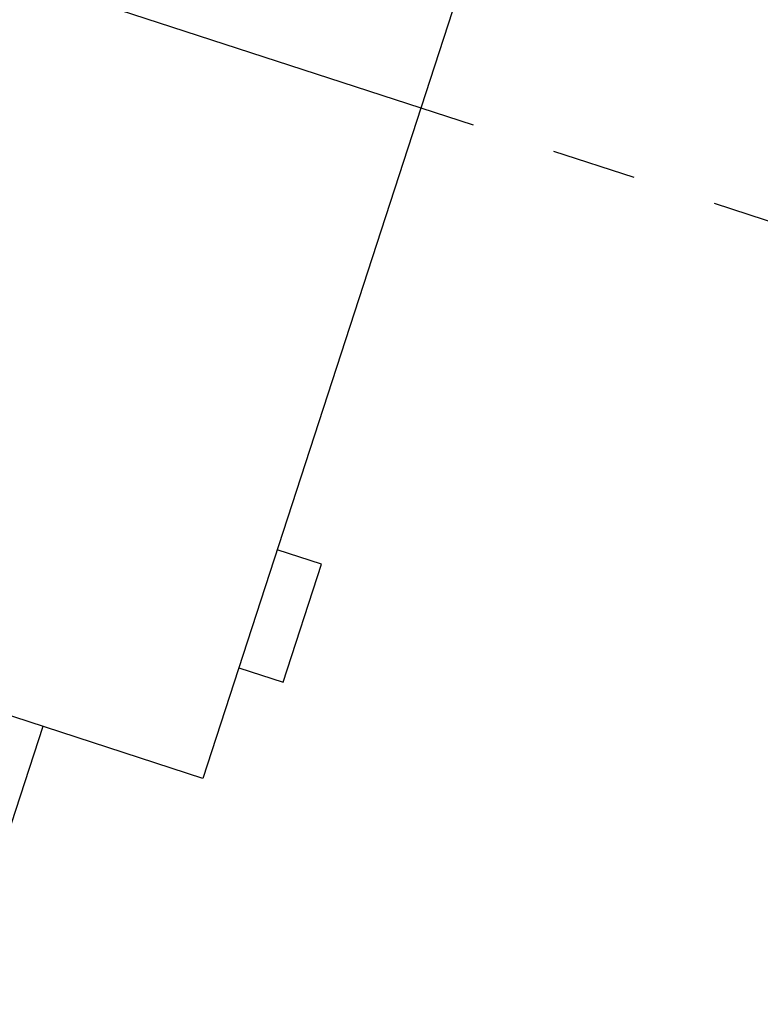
# Model space of a CAD drawing. Header units: inches. Extents: x 13 to 158, y -30 to 56.
# Tile 32 of 84: x 116.44 to 118.83, y 15.17 to 18.34. Entities that reach past the tile are written whole.
import ezdxf

# ---------------------------------------------------------------- set-up
doc = ezdxf.new("R2010")
doc.units = ezdxf.units.IN
doc.header["$LTSCALE"] = 1.21
doc.header["$MEASUREMENT"] = 0
doc.header["$PDMODE"] = 3
doc.header["$PDSIZE"] = 0.3125
doc.linetypes.add('CENTER', pattern=[0.6, 0.375, -0.075, 0.075, -0.075])
doc.layers.get('0').update_dxf_attribs({"linetype": 'CONTINUOUS'})
doc.layers.get('Defpoints').update_dxf_attribs({"linetype": 'CONTINUOUS'})
doc.layers.add('DIM', color=3, linetype='CONTINUOUS')
doc.styles.get("Standard").update_dxf_attribs({"font": 'txt', "width": 0.8})
doc.dimstyles.get("Standard").update_dxf_attribs({"dimtxt": 0.15625, "dimasz": 0.1875, "dimexe": 0.125, "dimexo": 0.0625, "dimgap": 0.09, "dimtad": 0, "dimtih": 1, "dimtoh": 1, "dimzin": 4, "dimdsep": 46, "dimtxsty": 'Standard', "dimblk": '_FILLED', "dimblk1": '_FILLED', "dimblk2": '_FILLED', "dimcen": 0.09, "dimazin": 1, "dimtp": 0.01, "dimtm": 0.01, "dimtfac": 1, "dimtofl": 0, "dimtmove": 0, "dimatfit": 3, "dimldrblk": '_FILLED', "dimfxl": 1, "dimtolj": 1, "dimtzin": 4, "dimarcsym": 0})

# ---------------------------------------------------------------- blocks, each defined once
blk = doc.blocks.new('_FILLED')
at = {"color": 0, "linetype": 'ByBlock'}
blk.add_solid([(0, 0), (-1, 0.1667), (-1, -0.1667)], dxfattribs=at)
blk = doc.blocks.new('*D17')
at = {"layer": 'Defpoints', "color": 0}
for p in [(114.4032, 19.1418), (111.869, 15.6788), (111.5494, 13.2855), (132.3995, 13.2855), (152.6733, 13.2855)]:
    blk.add_point(p, dxfattribs=at)
at = {"layer": 'DIM', "color": 0, "lineweight": -2}
blk.add_line((114.3438, 19.1612), (112.6256, 19.7203), dxfattribs=at)
for start, end in [(164.74645, 168.51927), (173.45493, 177.22774)]:
    blk.add_arc((132.3995, 13.2855), 20.6696, start, end, dxfattribs=at)
for p, rotation in [((112.7445, 19.6816), 73.36032661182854), ((111.73, 13.2855), 268.6138716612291)]:
    blk.add_blockref('_FILLED', p, dxfattribs=dict(at, rotation=rotation))
at = {"layer": 'DIM', "color": 0, "insert": (111.9852, 16.5235), "char_height": 1, "attachment_point": 5, "rotation": 80.9871}
blk.add_mtext('\\A1;18%%d', dxfattribs=at)
blk = doc.blocks.new('*D18')
at = {"layer": 'Defpoints', "color": 0}
for p in [(118.4009, 26.0771), (113.7424, 21.8937), (114.4032, 19.1418), (132.3995, 13.2855), (132.3995, 13.2855)]:
    blk.add_point(p, dxfattribs=at)
at = {"layer": 'DIM', "color": 0, "lineweight": -2}
for p, q in [((118.3548, 26.1193), (117.1389, 27.2303)), ((114.3438, 19.1612), (112.7419, 19.6824))]:
    blk.add_line(p, q, dxfattribs=at)
for start, end in [(140.36838, 146.92218), (152.63164, 159.18544)]:
    blk.add_arc((132.3995, 13.2855), 20.5473, start, end, dxfattribs=at)
for p, rotation in [((117.2312, 27.146), 48.97399623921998), ((112.8608, 19.6437), 250.579818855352)]:
    blk.add_blockref('_FILLED', p, dxfattribs=dict(at, rotation=rotation))
at = {"layer": 'DIM', "color": 0, "insert": (114.6452, 23.6283), "char_height": 1, "attachment_point": 5, "rotation": 59.7769}
blk.add_mtext('\\A1;24%%d', dxfattribs=at)

msp = doc.modelspace()

# ---------------------------------------------------------------- linework, layer by layer
at = {"color": 6, "linetype": 'Continuous'}
for p, q in [((118.4349, 20.2239), (117.0289, 15.8966)), ((117.411, 16.5873), (117.2684, 16.6337)), ((117.2874, 16.2069), (117.411, 16.5873)), ((117.0289, 15.8966), (115.0317, 16.5455)), ((117.1448, 16.2533), (117.2874, 16.2069)), ((116.5119, 16.0646), (116.3651, 15.6128))]:
    msp.add_line(p, q, dxfattribs=at)
at = {"color": 4, "linetype": 'CENTER', "ltscale": 3}
msp.add_line((132.3995, 13.2855), (114.4032, 19.1418), dxfattribs=at)

# ---------------------------------------------------------------- dimensions: what is measured, and where the dimension line sits
at = {"layer": 'DIM'}
for base, line1, line2, picture, middle in [((113.7424, 21.8937), ((132.3995, 13.2855), (118.4009, 26.0771)), ((132.3995, 13.2855), (114.4032, 19.1418)), '*D18', (114.6452, 23.6283)), ((111.869, 15.6788), ((132.3995, 13.2855), (114.4032, 19.1418)), ((111.5494, 13.2855), (152.6733, 13.2855)), '*D17', (111.9852, 16.5235))]:
    dim = msp.add_angular_dim_2l(base=base, line1=line1, line2=line2, dimstyle='Standard', override={"dimtxt": 1, "dimasz": 1, "dimtih": 0, "dimtoh": 0, "dimzin": 0, "dimcen": 0.198, "dimadec": 0, "dimazin": 0, "dimtp": 0, "dimtm": 0, "dimtdec": 4, "dimtzin": 0}, dxfattribs=at)
    dim.commit()
    dim.dimension.update_dxf_attribs({"geometry": picture, "text_midpoint": middle})

doc.saveas('drawing.dxf')
